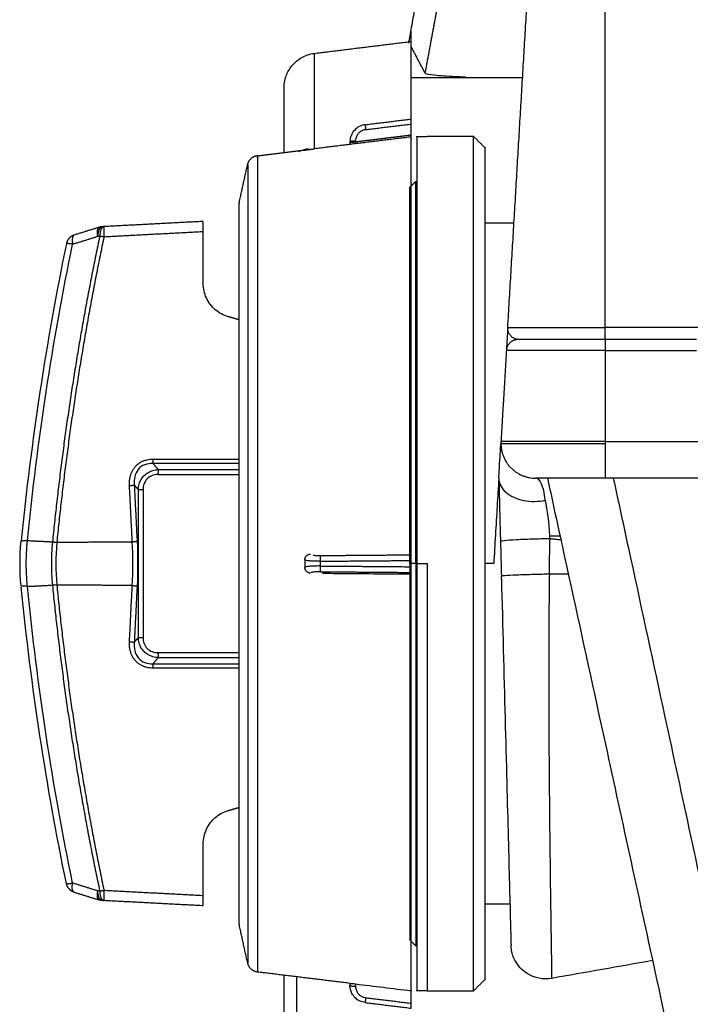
# Model space of a CAD drawing. Header units: millimetres. Extents: x 4946 to 6276, y -4769 to -3439.
# Tile 91 of 195: x 5752 to 5810, y -4035 to -3949. Entities that reach past the tile are written whole.
import ezdxf

# ---------------------------------------------------------------- set-up
doc = ezdxf.new("R2010")
doc.units = ezdxf.units.MM
doc.layers.add('ROXX_NEOmini_FIXTURE', color=7, linetype='Continuous', true_color=0x000000)

msp = doc.modelspace()

# ---------------------------------------------------------------- linework, layer by layer
at = {"layer": 'ROXX_NEOmini_FIXTURE', "color": 18, "true_color": 0x000000}
for points, degree in [([(5785.838, -3950.207), (5787.038, -3943.733), (5788.238, -3937.259)], 2), ([(5785.838, -3950.207), (5787.038, -3943.733), (5788.238, -3937.259)], 2), ([(5785.828, -3950.205), (5785.719, -3950.794), (5785.609, -3951.384)], 2), ([(5785.828, -3950.205), (5785.719, -3950.794), (5785.609, -3951.384)], 2), ([(5777.473, -3952.278), (5781.655, -3951.764), (5785.838, -3951.25)], 2), ([(5777.473, -3952.278), (5781.655, -3951.764), (5785.838, -3951.25)], 2), ([(5774.838, -3955.26), (5774.838, -3954.817), (5775.014, -3954.087), (5775.55, -3953.234), (5776.331, -3952.596), (5777.033, -3952.332), (5777.473, -3952.278)], 3), ([(5774.838, -3955.26), (5774.838, -3954.817), (5775.014, -3954.087), (5775.55, -3953.234), (5776.331, -3952.596), (5777.033, -3952.332), (5777.473, -3952.278)], 3), ([(5774.838, -3960.849), (5774.838, -3958.055), (5774.838, -3955.26)], 2), ([(5774.838, -3960.849), (5774.838, -3958.055), (5774.838, -3955.26)], 2), ([(5770.942, -3965.241), (5771.312, -3963.569), (5771.681, -3961.896)], 2), ([(5770.942, -3965.241), (5771.312, -3963.569), (5771.681, -3961.896)], 2), ([(5758.85, -3967.337), (5757.762, -3967.675), (5756.675, -3968.012)], 2), ([(5758.85, -3967.337), (5757.762, -3967.675), (5756.675, -3968.012)], 2), ([(5759.26, -3967.285), (5759.177, -3967.289), (5759.095, -3967.293)], 2), ([(5759.26, -3967.285), (5759.177, -3967.289), (5759.095, -3967.293)], 2), ([(5767.838, -3966.835), (5763.549, -3967.06), (5759.26, -3967.285)], 2), ([(5767.838, -3966.835), (5763.549, -3967.06), (5759.26, -3967.285)], 2), ([(5767.838, -3967.733), (5767.838, -3967.633), (5767.838, -3967.444), (5767.838, -3967.189), (5767.838, -3966.991), (5767.838, -3966.906), (5767.838, -3966.878)], 3), ([(5767.838, -3967.733), (5767.838, -3967.633), (5767.838, -3967.444), (5767.838, -3967.189), (5767.838, -3966.991), (5767.838, -3966.906), (5767.838, -3966.878)], 3), ([(5767.838, -3972.205), (5767.838, -3969.969), (5767.838, -3967.733)], 2), ([(5767.838, -3972.205), (5767.838, -3969.969), (5767.838, -3967.733)], 2), ([(5755.991, -3968.766), (5754.245, -3977.268), (5752.939, -3985.856), (5752.08, -3994.485)], 3), ([(5755.991, -3968.766), (5754.245, -3977.268), (5752.939, -3985.856), (5752.08, -3994.485)], 3), ([(5770.014, -3975.09), (5769.803, -3975.03), (5769.405, -3974.866), (5768.868, -3974.498), (5768.424, -3974.025), (5768.092, -3973.47), (5767.885, -3972.852), (5767.838, -3972.425), (5767.838, -3972.205)], 3), ([(5770.014, -3975.09), (5769.803, -3975.03), (5769.405, -3974.866), (5768.868, -3974.498), (5768.424, -3974.025), (5768.092, -3973.47), (5767.885, -3972.852), (5767.838, -3972.425), (5767.838, -3972.205)], 3), ([(5770.959, -3975.36), (5770.486, -3975.225), (5770.014, -3975.09)], 2), ([(5770.959, -3975.36), (5770.486, -3975.225), (5770.014, -3975.09)], 2), ([(5752.074, -3998.399), (5751.95, -3997.118), (5751.95, -3995.818), (5752.074, -3994.537)], 3), ([(5752.074, -3998.399), (5751.95, -3997.118), (5751.95, -3995.818), (5752.074, -3994.537)], 3), ([(5755.991, -4024.17), (5754.249, -4015.688), (5752.945, -4007.118), (5752.085, -3998.508)], 3), ([(5755.991, -4024.17), (5754.249, -4015.688), (5752.945, -4007.118), (5752.085, -3998.508)], 3), ([(5770.014, -4017.847), (5770.492, -4017.71), (5770.97, -4017.573)], 2), ([(5770.014, -4017.847), (5770.492, -4017.71), (5770.97, -4017.573)], 2), ([(5767.838, -4020.731), (5767.838, -4020.512), (5767.885, -4020.084), (5768.092, -4019.467), (5768.425, -4018.911), (5768.868, -4018.438), (5769.405, -4018.07), (5769.803, -4017.907), (5770.014, -4017.847)], 3), ([(5767.838, -4020.731), (5767.838, -4020.512), (5767.885, -4020.084), (5768.092, -4019.467), (5768.425, -4018.911), (5768.868, -4018.438), (5769.405, -4018.07), (5769.803, -4017.907), (5770.014, -4017.847)], 3), ([(5767.838, -4025.203), (5767.838, -4022.967), (5767.838, -4020.731)], 2), ([(5767.838, -4025.203), (5767.838, -4022.967), (5767.838, -4020.731)], 2), ([(5756.675, -4024.924), (5757.715, -4025.247), (5758.756, -4025.57)], 2), ([(5756.675, -4024.924), (5757.715, -4025.247), (5758.756, -4025.57)], 2), ([(5767.838, -4026.058), (5767.838, -4026.03), (5767.838, -4025.945), (5767.838, -4025.747), (5767.838, -4025.492), (5767.838, -4025.303), (5767.838, -4025.203)], 3), ([(5767.838, -4026.058), (5767.838, -4026.03), (5767.838, -4025.945), (5767.838, -4025.747), (5767.838, -4025.492), (5767.838, -4025.303), (5767.838, -4025.203)], 3), ([(5759.26, -4025.652), (5759.177, -4025.647), (5759.095, -4025.643)], 2), ([(5759.26, -4025.652), (5759.177, -4025.647), (5759.095, -4025.643)], 2), ([(5767.838, -4026.101), (5763.549, -4025.877), (5759.26, -4025.652)], 2), ([(5767.838, -4026.101), (5763.549, -4025.877), (5759.26, -4025.652)], 2), ([(5771.686, -4031.059), (5771.314, -4029.377), (5770.942, -4027.695)], 2), ([(5771.686, -4031.059), (5771.314, -4029.377), (5770.942, -4027.695)], 2), ([(5774.838, -4056.196), (5774.838, -4044.157), (5774.838, -4032.118)], 2), ([(5774.838, -4056.196), (5774.838, -4044.157), (5774.838, -4032.118)], 2)]:
    msp.add_open_spline(points, degree=degree, dxfattribs=at)
at = {"layer": 'ROXX_NEOmini_FIXTURE', "color": 18, "lineweight": -3, "true_color": 0x000000}
for points, degree in [([(5794.201, -3976.009), (5795.278, -3957.888), (5796.354, -3939.768)], 2), ([(5802.638, -3976.009), (5802.638, -3957.888), (5802.638, -3939.768)], 2), ([(5788.196, -3947.71), (5787.616, -3950.84), (5787.036, -3953.97)], 2), ([(5785.838, -3951.25), (5785.838, -3950.728), (5785.838, -3950.207)], 2), ([(5785.838, -3957.968), (5785.838, -3954.609), (5785.838, -3951.25)], 2), ([(5787.036, -3953.97), (5786.437, -3952.832), (5785.838, -3951.695)], 2), ([(5777.473, -3960.545), (5777.473, -3956.411), (5777.473, -3952.278)], 2), ([(5795.53, -3954.399), (5790.684, -3954.399), (5785.838, -3954.399)], 2), ([(5781.855, -3958.457), (5783.847, -3958.213), (5785.838, -3957.968)], 2), ([(5785.838, -3957.999), (5785.838, -3957.98), (5785.838, -3957.961)], 2), ([(5781.903, -3958.88), (5783.871, -3958.638), (5785.838, -3958.396)], 2), ([(5785.838, -3958.543), (5785.838, -3958.469), (5785.838, -3958.394)], 2), ([(5785.838, -3959.466), (5785.838, -3959.004), (5785.838, -3958.543)], 2), ([(5785.838, -3959.519), (5781.655, -3960.032), (5777.473, -3960.545)], 2), ([(5785.838, -3959.367), (5783.432, -3959.664), (5781.025, -3959.96)], 2), ([(5785.838, -3959.519), (5785.838, -3959.479), (5785.838, -3959.439)], 2), ([(5786.338, -3959.468), (5786.788, -3959.468), (5787.238, -3959.468)], 2), ([(5791.238, -3959.468), (5789.238, -3959.468), (5787.238, -3959.468)], 2), ([(5792.238, -3960.468), (5791.738, -3959.968), (5791.238, -3959.468)], 2), ([(5772.54, -3961.149), (5775.006, -3960.847), (5777.473, -3960.545)], 2), ([(5777.138, -3960.543), (5777.138, -3960.564), (5777.138, -3960.586)], 2), ([(5780.538, -3959.946), (5780.538, -3960.018), (5780.538, -3960.089)], 2), ([(5781.025, -3959.96), (5780.862, -3959.98), (5780.659, -3960.011), (5780.538, -3960.037), (5780.538, -3960.045)], 3), ([(5781.025, -3959.872), (5781.029, -3959.963), (5781.033, -3960.055)], 2), ([(5785.738, -3963.868), (5785.988, -3963.618), (5786.238, -3963.368)], 2), ([(5786.238, -3963.368), (5786.31, -3963.368), (5786.382, -3963.368)], 2), ([(5792.238, -3966.968), (5793.488, -3966.968), (5794.738, -3966.968)], 2), ([(5756.675, -3968.012), (5756.635, -3968.024), (5756.567, -3968.081), (5756.505, -3968.257), (5756.491, -3968.506), (5756.514, -3968.702), (5756.533, -3968.802)], 3), ([(5756.533, -3968.802), (5757.621, -3968.464), (5758.71, -3968.125)], 2), ([(5758.71, -3968.125), (5758.792, -3968.121), (5758.875, -3968.116)], 2), ([(5767.838, -3967.733), (5763.54, -3967.959), (5759.243, -3968.184)], 2), ([(5752.624, -3994.458), (5753.484, -3985.85), (5754.789, -3977.283), (5756.533, -3968.802)], 3), ([(5811.968, -3976.009), (5807.303, -3976.009), (5802.638, -3976.009)], 2), ([(5794.198, -3976.068), (5794.14, -3977.038), (5794.082, -3978.009)], 2), ([(5794.303, -3976.525), (5794.3, -3976.52), (5794.297, -3976.515), (5794.295, -3976.51)], 3), ([(5810.534, -3977.068), (5806.586, -3977.068), (5802.638, -3977.068)], 2), ([(5794.082, -3978.009), (5793.848, -3981.95), (5793.614, -3985.89)], 2), ([(5802.638, -3978.009), (5806.596, -3978.009), (5810.554, -3978.009)], 2), ([(5802.638, -3978.009), (5802.638, -3981.95), (5802.638, -3985.89)], 2), ([(5802.638, -3985.89), (5806.678, -3985.89), (5810.719, -3985.89)], 2), ([(5761.453, -3989.713), (5761.447, -3989.597), (5761.449, -3989.373), (5761.488, -3989.063), (5761.559, -3988.783), (5761.657, -3988.531), (5761.779, -3988.307), (5761.922, -3988.108), (5762.086, -3987.934), (5762.269, -3987.783), (5762.472, -3987.656), (5762.698, -3987.552), (5762.945, -3987.475), (5763.212, -3987.427), (5763.4, -3987.416), (5763.497, -3987.416)], 3), ([(5763.48, -3987.799), (5763.239, -3987.788), (5762.754, -3987.848), (5762.161, -3988.269), (5761.861, -3988.933), (5761.844, -3989.421), (5761.868, -3989.663)], 3), ([(5770.969, -3987.801), (5767.224, -3987.8), (5763.48, -3987.799)], 2), ([(5763.48, -3987.799), (5763.71, -3988.062), (5763.939, -3988.324)], 2), ([(5763.497, -3987.416), (5767.233, -3987.417), (5770.968, -3987.418)], 2), ([(5762.212, -3990.056), (5762.219, -3989.888), (5762.278, -3989.57), (5762.439, -3989.196), (5762.715, -3988.828), (5763.083, -3988.552), (5763.473, -3988.386), (5763.781, -3988.332), (5763.939, -3988.324)], 3), ([(5763.922, -3988.757), (5763.575, -3988.757), (5762.875, -3989.007), (5762.626, -3989.708), (5762.626, -3990.056)], 3), ([(5763.922, -3988.757), (5767.446, -3988.757), (5770.969, -3988.757)], 2), ([(5763.939, -3988.324), (5767.448, -3988.324), (5770.956, -3988.324)], 2), ([(5793.425, -3989.068), (5793.426, -3989.096), (5793.427, -3989.123)], 2), ([(5793.427, -3989.123), (5793.442, -3989.702), (5793.473, -3990.874), (5793.516, -3992.532), (5793.551, -3993.862), (5793.569, -3994.559)], 3), ([(5793.427, -3989.123), (5793.432, -3989.327), (5793.545, -3989.748), (5794, -3990.304), (5794.695, -3990.745), (5795.563, -3991.024), (5796.513, -3991.115), (5797.155, -3991.041), (5797.448, -3990.974)], 3), ([(5797.448, -3990.974), (5797.313, -3989.726), (5796.988, -3989.068), (5796.609, -3989.068)], 3), ([(5810.785, -3989.068), (5806.712, -3989.068), (5802.638, -3989.068)], 2), ([(5761.698, -3994.57), (5761.576, -3992.141), (5761.453, -3989.713)], 2), ([(5761.868, -3989.663), (5762.04, -3989.86), (5762.212, -3990.056)], 2), ([(5761.868, -3989.663), (5761.99, -3992.092), (5762.113, -3994.52)], 2), ([(5762.212, -3990.056), (5762.212, -3996.468), (5762.212, -4002.88)], 2), ([(5762.626, -3990.056), (5762.626, -3996.468), (5762.626, -4002.88)], 2), ([(5797.852, -3994.068), (5797.804, -3992.933), (5797.654, -3991.817), (5797.448, -3990.974)], 3), ([(5752.619, -3994.513), (5752.538, -3994.509), (5752.388, -3994.504), (5752.213, -3994.506), (5752.139, -3994.513), (5752.114, -3994.518)], 3), ([(5752.619, -3998.423), (5752.576, -3997.991), (5752.518, -3997.122), (5752.518, -3995.814), (5752.576, -3994.945), (5752.619, -3994.513)], 3), ([(5752.619, -3994.513), (5752.643, -3994.515), (5752.668, -3994.516)], 2), ([(5754.782, -3994.608), (5753.727, -3994.553), (5752.671, -3994.498)], 2), ([(5754.781, -3994.626), (5754.742, -3995.033), (5754.69, -3995.852), (5754.69, -3997.085), (5754.742, -3997.903), (5754.781, -3998.31)], 3), ([(5755.161, -3994.652), (5755.056, -3995.856), (5755.056, -3997.08), (5755.161, -3998.284)], 3), ([(5755.165, -3994.615), (5758.432, -3994.592), (5761.698, -3994.57)], 2), ([(5761.698, -3998.367), (5761.764, -3997.107), (5761.764, -3995.829), (5761.698, -3994.57)], 3), ([(5762.113, -3994.52), (5762.179, -3995.812), (5762.179, -3997.124), (5762.113, -3998.416)], 3), ([(5797.861, -3994.326), (5797.479, -3994.328), (5796.534, -3994.341), (5794.879, -3994.405), (5793.75, -3994.493), (5793.569, -3994.54), (5793.569, -3994.559)], 3), ([(5793.569, -3994.559), (5793.595, -3995.559), (5793.621, -3996.561), (5793.648, -3997.564)], 3), ([(5797.803, -3997.386), (5797.808, -3997.037), (5797.819, -3996.344), (5797.839, -3995.324), (5797.853, -3994.657), (5797.861, -3994.326)], 3), ([(5797.861, -3994.326), (5797.858, -3994.24), (5797.855, -3994.154), (5797.852, -3994.068)], 3), ([(5798.803, -3994.417), (5798.698, -3994.407), (5798.488, -3994.387), (5798.174, -3994.356), (5797.965, -3994.336), (5797.861, -3994.326)], 3), ([(5785.838, -3995.704), (5785.838, -3995.623), (5785.838, -3995.542)], 2), ([(5776.638, -3996.137), (5776.638, -3996.468), (5776.638, -3996.799)], 2), ([(5777.955, -3996.262), (5777.796, -3996.263), (5777.494, -3996.259), (5777.168, -3996.245), (5776.84, -3996.213), (5776.741, -3996.192), (5776.703, -3996.179)], 3), ([(5777.955, -3996.262), (5781.897, -3996.23), (5785.838, -3996.198)], 2), ([(5777.955, -3996.262), (5777.955, -3996.468), (5777.955, -3996.674)], 2), ([(5778.003, -3995.768), (5781.921, -3995.736), (5785.838, -3995.704)], 2), ([(5785.838, -3996.198), (5785.838, -3996.054), (5785.838, -3995.854), (5785.838, -3995.725), (5785.838, -3995.704)], 3), ([(5785.838, -3996.738), (5785.838, -3996.468), (5785.838, -3996.198)], 2), ([(5786.238, -3996.468), (5786.056, -3996.468), (5785.873, -3996.468)], 2), ([(5786.315, -3996.468), (5786.277, -3996.468), (5786.238, -3996.468)], 2), ([(5786.338, -3996.468), (5786.788, -3996.468), (5787.238, -3996.468)], 2), ([(5792.986, -3996.468), (5792.612, -3996.468), (5792.238, -3996.468)], 2), ([(5777.955, -3996.674), (5777.785, -3996.673), (5777.444, -3996.677), (5776.992, -3996.704), (5776.706, -3996.746), (5776.638, -3996.781), (5776.638, -3996.799)], 3), ([(5777.955, -3996.674), (5781.897, -3996.706), (5785.838, -3996.738)], 2), ([(5778.003, -3997.168), (5781.921, -3997.2), (5785.838, -3997.232)], 2), ([(5785.838, -3997.232), (5785.838, -3997.211), (5785.838, -3997.082), (5785.838, -3996.882), (5785.838, -3996.738)], 3), ([(5785.838, -3997.394), (5785.838, -3997.313), (5785.838, -3997.232)], 2), ([(5797.803, -3997.386), (5797.419, -3997.392), (5796.485, -3997.412), (5794.898, -3997.466), (5793.824, -3997.526), (5793.647, -3997.554), (5793.648, -3997.564)], 3), ([(5793.653, -3997.779), (5793.651, -3997.707), (5793.65, -3997.636), (5793.648, -3997.564)], 3), ([(5799.446, -3997.368), (5798.624, -3997.377), (5797.803, -3997.386)], 2), ([(5752.08, -3998.451), (5752.08, -3998.455), (5752.085, -3998.46), (5752.093, -3998.464)], 3), ([(5752.619, -3998.423), (5752.538, -3998.427), (5752.388, -3998.433), (5752.213, -3998.431), (5752.139, -3998.424), (5752.114, -3998.419)], 3), ([(5752.621, -3998.441), (5753.696, -3998.386), (5754.771, -3998.33)], 2), ([(5756.533, -4024.134), (5754.789, -4015.654), (5753.484, -4007.086), (5752.624, -3998.478)], 3), ([(5754.781, -3998.31), (5754.898, -3998.305), (5755.03, -3998.296), (5755.161, -3998.284)], 3), ([(5761.698, -3998.367), (5758.432, -3998.344), (5755.165, -3998.321)], 2), ([(5761.453, -4003.223), (5761.576, -4000.795), (5761.698, -3998.367)], 2), ([(5762.113, -3998.416), (5761.99, -4000.845), (5761.868, -4003.273)], 2), ([(5763.497, -4005.52), (5763.4, -4005.52), (5763.211, -4005.509), (5762.944, -4005.461), (5762.696, -4005.383), (5762.471, -4005.279), (5762.268, -4005.152), (5762.085, -4005.002), (5761.922, -4004.828), (5761.778, -4004.629), (5761.657, -4004.405), (5761.559, -4004.153), (5761.488, -4003.873), (5761.449, -4003.563), (5761.447, -4003.34), (5761.453, -4003.223)], 3), ([(5762.212, -4002.88), (5762.04, -4003.077), (5761.868, -4003.273)], 2), ([(5763.939, -4004.612), (5763.773, -4004.604), (5763.454, -4004.545), (5763.064, -4004.374), (5762.695, -4004.088), (5762.432, -4003.728), (5762.27, -4003.339), (5762.219, -4003.037), (5762.212, -4002.88)], 3), ([(5762.626, -4002.88), (5762.626, -4003.228), (5762.875, -4003.93), (5763.575, -4004.179), (5763.922, -4004.179)], 3), ([(5763.939, -4004.612), (5763.71, -4004.875), (5763.48, -4005.137)], 2), ([(5763.922, -4004.179), (5767.442, -4004.179), (5770.962, -4004.179)], 2), ([(5763.939, -4004.612), (5767.457, -4004.612), (5770.975, -4004.612)], 2), ([(5763.48, -4005.137), (5767.221, -4005.136), (5770.963, -4005.135)], 2), ([(5770.963, -4005.519), (5767.23, -4005.519), (5763.497, -4005.52)], 2), ([(5758.71, -4024.811), (5757.621, -4024.473), (5756.533, -4024.134)], 2), ([(5758.872, -4024.821), (5758.791, -4024.816), (5758.71, -4024.811)], 2), ([(5759.243, -4024.752), (5763.54, -4024.978), (5767.838, -4025.203)], 2), ([(5794.392, -4025.968), (5793.315, -4025.968), (5792.238, -4025.968)], 2), ([(5786.238, -4029.568), (5785.988, -4029.318), (5785.738, -4029.068)], 2), ([(5786.384, -4029.568), (5786.311, -4029.568), (5786.238, -4029.568)], 2), ([(5806.736, -4030.846), (5803.825, -4031.359), (5800.914, -4031.871), (5798.004, -4032.383)], 3), ([(5780.538, -4032.817), (5776.539, -4032.326), (5772.54, -4031.835)], 2), ([(5775.954, -4058.578), (5775.954, -4045.416), (5775.954, -4032.255)], 2), ([(5780.538, -4032.815), (5780.538, -4032.903), (5780.538, -4032.99)], 2), ([(5781.855, -4034.479), (5781.696, -4034.46), (5781.394, -4034.365), (5781.068, -4034.164), (5780.74, -4033.785), (5780.591, -4033.444), (5780.538, -4033.144), (5780.538, -4032.99)], 3), ([(5780.576, -4032.817), (5780.6, -4032.819), (5780.672, -4032.826), (5780.831, -4032.843), (5780.96, -4032.858), (5781.025, -4032.866)], 3), ([(5781.025, -4032.866), (5782.629, -4033.063), (5784.234, -4033.26), (5785.838, -4033.457)], 3), ([(5781.025, -4032.866), (5781.025, -4032.965), (5781.025, -4033.064)], 2), ([(5791.238, -4033.468), (5791.738, -4032.968), (5792.238, -4032.468)], 2), ([(5785.838, -4034.54), (5785.838, -4033.998), (5785.838, -4033.457)], 2), ([(5787.238, -4033.468), (5786.788, -4033.468), (5786.338, -4033.468)], 2), ([(5787.238, -4033.468), (5789.238, -4033.468), (5791.238, -4033.468)], 2), ([(5781.855, -4034.479), (5783.847, -4034.724), (5785.838, -4034.968)], 2), ([(5781.903, -4034.057), (5783.871, -4034.298), (5785.838, -4034.54)], 2), ([(5785.838, -4034.968), (5785.838, -4034.968), (5785.838, -4034.867), (5785.838, -4034.682), (5785.838, -4034.54)], 3)]:
    msp.add_open_spline(points, degree=degree, dxfattribs=at)
for points, knots in [([(5787.036, -3953.97), (5787.073, -3954.042), (5787.729, -3954.155), (5789.153, -3954.256), (5790.217, -3954.302), (5790.538, -3954.315)], [0, 0, 0, 0, 3.325496, 6.650992, 7.966724, 7.966724, 7.966724, 7.966724]), ([(5785.838, -3958.396), (5785.838, -3958.254), (5785.838, -3958.113), (5785.838, -3958.02), (5785.838, -3957.999)], [0, 0, 0, 0, 0.3686199, 0.563906, 0.563906, 0.563906, 0.563906]), ([(5781.855, -3958.457), (5781.685, -3958.478), (5781.344, -3958.578), (5780.892, -3958.926), (5780.615, -3959.384), (5780.545, -3959.73), (5780.539, -3959.896)], [-2.208224, -2.208224, -2.208224, -2.208224, -1.656168, -1.104112, -0.552056, -0.050619, -0.050619, -0.050619, -0.050619]), ([(5781.903, -3958.88), (5781.807, -3958.891), (5781.619, -3958.943), (5781.375, -3959.095), (5781.185, -3959.306), (5781.061, -3959.56), (5781.029, -3959.747), (5781.026, -3959.84)], [0, 0, 0, 0, 0.295777, 0.582646, 0.862928, 1.152066, 1.435796, 1.435796, 1.435796, 1.435796]), ([(5776.943, -3960.56), (5776.699, -3960.59), (5776.419, -3960.657), (5776.138, -3960.792), (5776.104, -3960.809)], [0, 0, 0, 0, 3.061003, 3.476595, 3.476595, 3.476595, 3.476595]), ([(5793.425, -3989.068), (5793.452, -3988.609), (5793.503, -3987.768), (5793.567, -3986.679), (5793.592, -3986.26), (5793.602, -3986.1), (5793.603, -3986.082)], [-7.987156, -7.987156, -7.987156, -7.987156, -5.990367, -3.993578, -1.996789, -1.731067, -1.731067, -1.731067, -1.731067]), ([(5793.422, -3989.123), (5793.375, -3989.91), (5793.28, -3991.518), (5793.134, -3993.975), (5793.035, -3995.637), (5792.986, -3996.468)], [0.05702, 0.05702, 0.05702, 0.05702, 2.499425, 4.998851, 7.498276, 7.498276, 7.498276, 7.498276]), ([(5797.638, -3989.068), (5798.135, -3991.351), (5799.625, -3998.193), (5802.598, -4011.843), (5806.046, -4027.675), (5808.499, -4038.943), (5809.474, -4043.419)], [0, 0, 0, 0, 7.10119, 21.303573, 42.607148, 56.809532, 56.809532, 56.809532, 56.809532]), ([(5803.338, -3989.068), (5803.836, -3991.375), (5805.329, -3998.288), (5808.308, -4012.063), (5811.742, -4028.04), (5814.25, -4039.487), (5815.229, -4044.12), (5815.256, -4044.246)], [0, 0, 0, 0, 7.154659, 21.463979, 42.927959, 57.23728, 57.635413, 57.635413, 57.635413, 57.635413]), ([(5777.347, -3995.731), (5777.374, -3995.735), (5777.43, -3995.743), (5777.523, -3995.752), (5777.622, -3995.759), (5777.733, -3995.765), (5777.861, -3995.768), (5777.954, -3995.768), (5778.003, -3995.768)], [0.6858732, 0.6858732, 0.6858732, 0.6858732, 0.8148869, 0.9351072, 1.0530483, 1.1752547, 1.3083767, 1.4593569, 1.4593569, 1.4593569, 1.4593569]), ([(5778.003, -3997.168), (5777.907, -3997.168), (5777.719, -3997.17), (5777.475, -3997.187), (5777.285, -3997.213), (5777.202, -3997.236), (5777.173, -3997.249)], [0, 0, 0, 0, 0.295777, 0.582646, 0.862928, 1.152066, 1.152066, 1.152066, 1.152066]), ([(5785.838, -3997.394), (5784.87, -3997.386), (5782.934, -3997.37), (5780.375, -3997.35), (5778.784, -3997.337), (5778.161, -3997.331)], [0, 0, 0, 0, 2.926212, 5.852425, 7.734667, 7.734667, 7.734667, 7.734667]), ([(5793.653, -3997.779), (5793.761, -4001.897), (5793.98, -4010.25), (5794.256, -4020.807), (5794.44, -4027.805), (5794.483, -4029.468), (5794.484, -4029.509)], [0.219852, 0.219852, 0.219852, 0.219852, 12.8572, 25.714399, 38.571599, 51.104055, 51.104055, 51.104055, 51.104055]), ([(5797.803, -3997.386), (5797.779, -3998.895), (5797.746, -4002.244), (5797.742, -4008.793), (5797.777, -4014.413), (5797.826, -4019.447), (5797.881, -4023.995), (5797.932, -4027.658), (5797.973, -4030.378), (5797.998, -4032.014), (5798.004, -4032.386), (5798.004, -4032.386)], [-110.819202, -110.819202, -110.819202, -110.819202, -104.66258, -98.505957, -92.349335, -86.192713, -80.03609, -73.879468, -67.722846, -61.566223, -55.442141, -55.442141, -55.442141, -55.442141]), ([(5761.868, -4003.273), (5761.844, -4003.515), (5761.861, -4004.004), (5762.161, -4004.668), (5762.754, -4005.088), (5763.239, -4005.148), (5763.48, -4005.137)], [0, 0, 0, 0, 0.735386, 1.470772, 2.206159, 2.941545, 2.941545, 2.941545, 2.941545]), ([(5798.004, -4032.387), (5797.282, -4032.514), (5796.526, -4032.374), (5795.887, -4031.972), (5795.438, -4031.69), (5795.071, -4031.293), (5794.69, -4030.565), (5794.594, -4030.29), (5794.499, -4029.801), (5794.484, -4029.513), (5794.484, -4029.509)], [1.308471, 1.308471, 1.308471, 1.308471, 3.651058, 3.651058, 3.651058, 5.395477, 5.395477, 6.339528, 6.339528, 7.021157, 7.021157, 7.021157, 7.021157]), ([(5781.025, -4033.064), (5781.025, -4033.13), (5781.037, -4033.255), (5781.088, -4033.427), (5781.159, -4033.572), (5781.242, -4033.69), (5781.33, -4033.786), (5781.423, -4033.865), (5781.522, -4033.931), (5781.633, -4033.987), (5781.761, -4034.032), (5781.854, -4034.051), (5781.903, -4034.057)], [0, 0, 0, 0, 0.199525, 0.379952, 0.541843, 0.685873, 0.814887, 0.935107, 1.053048, 1.175255, 1.308377, 1.459357, 1.459357, 1.459357, 1.459357])]:
    msp.add_open_spline(points, degree=3, knots=knots, dxfattribs=at)
for points, weights in [([(5781.855, -3958.457), (5781.852, -3958.458), (5781.903, -3958.88)], [1, 0.758234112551, 1]), ([(5785.838, -3995.542), (5785.838, -3961.311), (5785.838, -3959.519)], [1, 0.733931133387, 1]), ([(5786.338, -3959.468), (5786.338, -3959.468), (5786.338, -3996.468)], [1, 0.707106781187, 1]), ([(5791.238, -3996.468), (5791.238, -3959.468), (5791.238, -3959.468)], [1, 0.707106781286, 1]), ([(5781.025, -3959.872), (5780.538, -3959.874), (5780.538, -3959.946)], [1, 0.716296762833, 1]), ([(5792.238, -3996.468), (5792.238, -3960.468), (5792.238, -3960.468)], [1, 0.707106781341, 1]), ([(5771.686, -3961.899), (5771.838, -3961.209), (5772.54, -3961.123)], [1, 0.816478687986, 1]), ([(5785.738, -3996.468), (5785.738, -3963.868), (5785.738, -3963.868)], [1, 0.707106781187, 1]), ([(5786.238, -3996.468), (5786.238, -3963.368), (5786.238, -3963.368)], [1, 0.707106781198, 1]), ([(5758.71, -3968.125), (5758.578, -3967.421), (5758.85, -3967.337)], [1, 0.802811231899, 1]), ([(5759.095, -3967.293), (5758.735, -3967.312), (5758.71, -3968.125)], [1, 0.771252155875, 1]), ([(5759.26, -3967.285), (5758.901, -3967.303), (5758.875, -3968.116)], [1, 0.771272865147, 1]), ([(5759.26, -3967.285), (5759.202, -3967.288), (5759.243, -3968.184)], [1, 0.742553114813, 1]), ([(5758.875, -3968.116), (5756.117, -3981.247), (5754.788, -3994.587)], [1, 0.998548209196, 1]), ([(5759.243, -3968.184), (5756.492, -3981.295), (5755.165, -3994.615)], [1, 0.998555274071, 1]), ([(5759.243, -3968.184), (5759.049, -3968.145), (5758.875, -3968.116)], [1, 0.980887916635, 1]), ([(5756.533, -3968.802), (5756.001, -3968.717), (5755.991, -3968.766)], [1, 0.854997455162, 1]), ([(5794.201, -3976.009), (5794.201, -3976.009), (5802.638, -3976.009)], [1, 0.707106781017, 1]), ([(5795.12, -3977.065), (5794.199, -3976.992), (5794.199, -3976.068)], [0.969455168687, 0.723271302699, 1]), ([(5795.081, -3977.068), (5794.138, -3977.068), (5794.082, -3978.009)], [1, 0.727772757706, 1]), ([(5802.638, -3977.068), (5795.081, -3977.068), (5795.081, -3977.068)], [1, 0.707106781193, 1]), ([(5802.638, -3977.068), (5802.638, -3977.068), (5802.638, -3978.009)], [1, 0.727772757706, 1]), ([(5802.638, -3978.009), (5794.082, -3978.009), (5794.082, -3978.009)], [1, 0.707106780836, 1]), ([(5793.609, -3986.068), (5793.609, -3986.068), (5802.638, -3986.068)], [1, 0.707106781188, 1]), ([(5802.638, -3985.89), (5793.614, -3985.89), (5793.614, -3985.89)], [1, 0.707106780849, 1]), ([(5793.614, -3985.89), (5793.609, -3985.979), (5793.609, -3986.068)], [1, 0.999559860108, 1]), ([(5793.609, -3986.068), (5793.609, -3989.068), (5796.609, -3989.068)], [1, 0.707107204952, 1]), ([(5802.638, -3985.89), (5802.638, -3985.979), (5802.638, -3986.068)], [1, 0.999559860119, 1]), ([(5802.638, -3986.068), (5802.638, -3989.068), (5802.638, -3989.068)], [1, 0.707106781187, 1]), ([(5763.48, -3987.799), (5763.495, -3987.671), (5763.497, -3987.416)], [1, 0.88980152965, 1]), ([(5763.939, -3988.324), (5763.922, -3988.468), (5763.922, -3988.757)], [1, 0.866025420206, 1]), ([(5761.453, -3989.713), (5761.741, -3989.697), (5761.868, -3989.663)], [1, 0.865398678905, 1]), ([(5762.212, -3990.056), (5762.338, -3990.056), (5762.626, -3990.056)], [1, 0.866025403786, 1]), ([(5754.788, -3994.587), (5754.966, -3994.597), (5755.165, -3994.615)], [1, 0.98052102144, 1]), ([(5761.698, -3994.57), (5761.987, -3994.553), (5762.113, -3994.52)], [1, 0.865399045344, 1]), ([(5797.852, -3994.068), (5798.289, -3994.068), (5798.727, -3994.068)], [1, 0.999999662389, 1]), ([(5776.638, -3996.137), (5776.638, -3995.655), (5777.125, -3995.643)], [1, 0.716296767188, 1]), ([(5778.003, -3995.768), (5777.952, -3995.832), (5777.955, -3996.262)], [1, 0.758234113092, 1]), ([(5785.738, -3996.468), (5785.738, -4029.068), (5785.738, -4029.068)], [1, 0.707106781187, 1]), ([(5786.238, -3996.468), (5786.238, -4029.568), (5786.238, -4029.568)], [1, 0.707106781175, 1]), ([(5786.338, -3996.468), (5786.338, -4033.468), (5786.338, -4033.468)], [1, 0.707106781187, 1]), ([(5787.238, -3996.468), (5787.238, -4033.468), (5787.238, -4033.468)], [1, 0.707106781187, 1]), ([(5791.238, -4033.468), (5791.238, -4033.468), (5791.238, -3996.468)], [1, 0.707106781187, 1]), ([(5792.238, -4032.468), (5792.238, -4032.468), (5792.238, -3996.468)], [1, 0.707106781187, 1]), ([(5777.125, -3997.294), (5776.638, -3997.281), (5776.638, -3996.799)], [1, 0.716296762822, 1]), ([(5777.955, -3996.674), (5777.952, -3997.104), (5778.003, -3997.168)], [1, 0.758234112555, 1]), ([(5785.838, -4033.457), (5785.838, -4032.576), (5785.838, -3997.394)], [1, 0.724580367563, 1]), ([(5754.784, -3998.349), (5756.117, -4011.689), (5758.872, -4024.821)], [1, 0.998562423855, 1]), ([(5755.165, -3998.321), (5756.492, -4011.641), (5759.243, -4024.752)], [1, 0.998555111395, 1]), ([(5761.698, -3998.367), (5761.987, -3998.383), (5762.113, -3998.416)], [1, 0.865399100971, 1]), ([(5785.852, -4002.402), (5785.795, -4002.398), (5785.738, -4002.398)], [0.97319252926, 0.985919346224, 1]), ([(5761.453, -4003.223), (5761.741, -4003.24), (5761.868, -4003.273)], [1, 0.865398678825, 1]), ([(5762.212, -4002.88), (5762.338, -4002.88), (5762.626, -4002.88)], [1, 0.866025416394, 1]), ([(5763.922, -4004.179), (5763.922, -4004.468), (5763.939, -4004.612)], [1, 0.866025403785, 1]), ([(5763.497, -4005.52), (5763.495, -4005.265), (5763.48, -4005.137)], [1, 0.889801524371, 1]), ([(5785.738, -4005.698), (5785.79, -4005.698), (5785.843, -4005.695)], [1, 0.98703979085, 0.975226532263]), ([(5755.991, -4024.17), (5756.001, -4024.219), (5756.533, -4024.134)], [1, 0.854954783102, 1]), ([(5756.675, -4024.924), (5756.401, -4024.839), (5756.533, -4024.134)], [1, 0.802280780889, 1]), ([(5758.85, -4025.599), (5758.578, -4025.515), (5758.71, -4024.811)], [1, 0.802807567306, 1]), ([(5759.095, -4025.643), (5758.735, -4025.624), (5758.71, -4024.811)], [1, 0.77124774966, 1]), ([(5758.872, -4024.821), (5759.047, -4024.792), (5759.243, -4024.752)], [1, 0.980517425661, 1]), ([(5758.872, -4024.821), (5758.901, -4025.633), (5759.26, -4025.652)], [1, 0.771505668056, 1]), ([(5759.243, -4024.752), (5759.202, -4025.649), (5759.26, -4025.652)], [1, 0.74255552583, 1]), ([(5780.538, -4032.99), (5780.538, -4033.062), (5781.025, -4033.064)], [1, 0.716296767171, 1]), ([(5781.903, -4034.057), (5781.852, -4034.479), (5781.855, -4034.479)], [1, 0.758234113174, 1])]:
    msp.add_rational_spline(points, weights, degree=2, dxfattribs=at)
for points, weights, knots in [([(5772.54, -3961.149), (5772.54, -3962.953), (5772.54, -3997.394), (5772.54, -4031.835), (5772.54, -4031.835)], [1, 0.716301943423, 1, 0.716301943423, 1], [0, 0, 0, 54.628751, 54.628751, 109.257502, 109.257502, 109.257502]), ([(5771.686, -3961.899), (5771.686, -3963.091), (5771.686, -3997.075), (5771.686, -4031.059), (5771.686, -4031.059)], [1, 0.713283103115, 1, 0.713283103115, 1], [-107.455499, -107.455499, -107.455499, -53.72775, -53.72775, 0, 0, 0]), ([(5770.942, -4027.695), (5770.942, -4027.695), (5770.942, -3996.75), (5770.942, -3965.804), (5770.942, -3965.246)], [1, 0.710286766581, 1, 0.710286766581, 1], [-97.539614, -97.539614, -97.539614, -48.769807, -48.769807, 0, 0, 0]), ([(5802.659, -3977.068), (5802.65, -3977.068), (5802.644, -3976.775), (5802.638, -3976.482), (5802.638, -3976.068)], [1, 0.92385709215, 1, 0.92385709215, 1], [-1.571031, -1.571031, -1.571031, -0.785515, -0.785515, 0, 0, 0]), ([(5802.638, -3989.068), (5800.141, -3989.068), (5798.375, -3989.068), (5796.609, -3989.068), (5796.609, -3989.068)], [1, 0.923879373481, 1, 0.923879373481, 1], [-9.470989, -9.470989, -9.470989, -4.735494, -4.735494, 0, 0, 0])]:
    msp.add_rational_spline(points, weights, degree=2, knots=knots, dxfattribs=at)
at = {"layer": 'ROXX_NEOmini_FIXTURE', "color": 18, "true_color": 0x000000}
for points, weights in [([(5759.095, -3967.293), (5758.97, -3967.3), (5758.85, -3967.337)], [1, 0.992275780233, 1]), ([(5759.095, -3967.293), (5758.97, -3967.3), (5758.85, -3967.337)], [1, 0.992275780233, 1]), ([(5756.675, -3968.012), (5756.11, -3968.187), (5755.991, -3968.766)], [1, 0.860967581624, 1]), ([(5756.675, -3968.012), (5756.11, -3968.187), (5755.991, -3968.766)], [1, 0.860967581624, 1]), ([(5756.675, -4024.924), (5756.11, -4024.749), (5755.991, -4024.17)], [1, 0.860974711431, 1]), ([(5756.675, -4024.924), (5756.11, -4024.749), (5755.991, -4024.17)], [1, 0.860974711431, 1]), ([(5759.095, -4025.643), (5758.97, -4025.637), (5758.85, -4025.599)], [1, 0.992276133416, 1]), ([(5759.095, -4025.643), (5758.97, -4025.637), (5758.85, -4025.599)], [1, 0.992276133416, 1]), ([(5772.54, -4031.835), (5771.838, -4031.749), (5771.686, -4031.059)], [1, 0.816478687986, 1]), ([(5772.54, -4031.835), (5771.838, -4031.749), (5771.686, -4031.059)], [1, 0.816478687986, 1])]:
    msp.add_rational_spline(points, weights, degree=2, dxfattribs=at)

doc.saveas('drawing.dxf')
